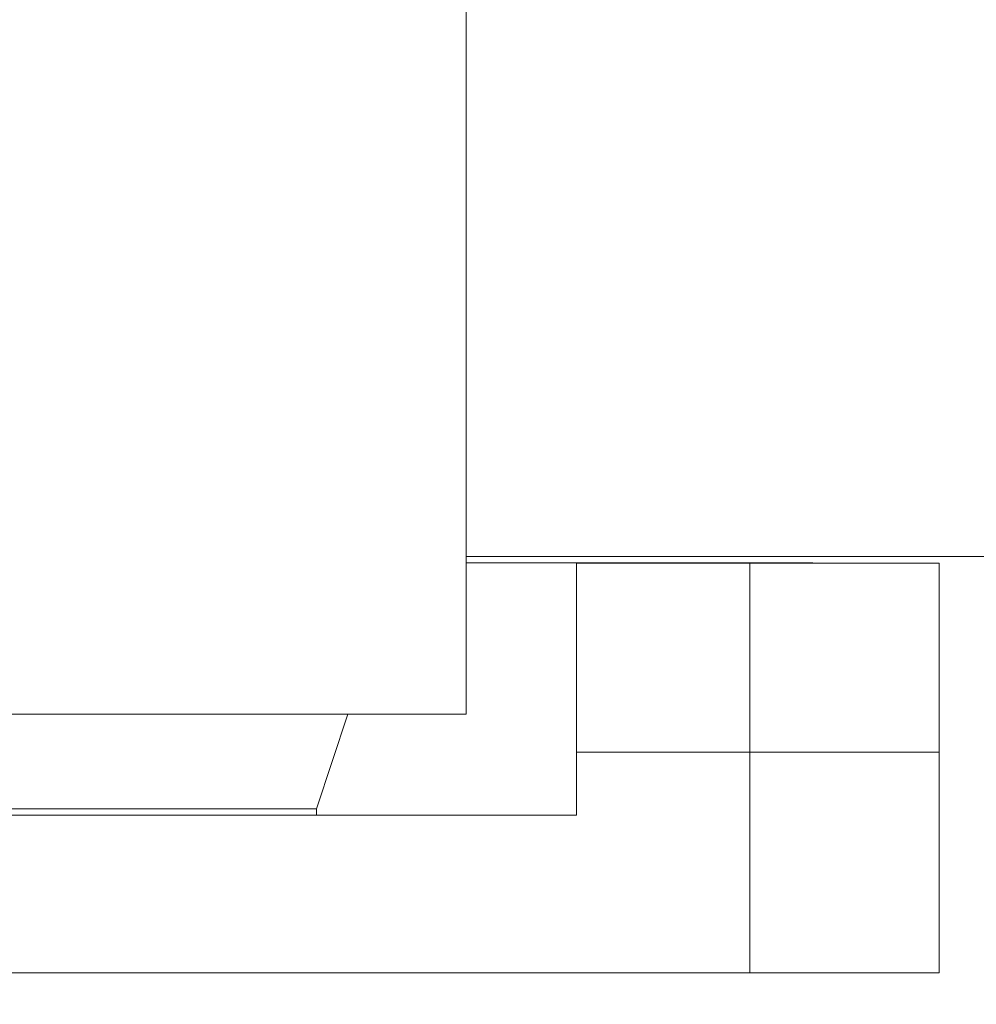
# Model space of a CAD drawing. Header units: inches. Extents: x 0.54 to 10.46, y 0.74 to 7.76.
# Tile 20 of 52: x 4.49 to 5.02, y 4.63 to 5.17. Entities that reach past the tile are written whole.
import ezdxf

# ---------------------------------------------------------------- set-up
doc = ezdxf.new("R2010")
doc.units = ezdxf.units.IN
doc.header["$MEASUREMENT"] = 0
doc.layers.add('BG', color=7, linetype='Continuous')
doc.layers.add('MCG-INT-4FT', color=7, linetype='Continuous')

# ---------------------------------------------------------------- blocks, each defined once
blk = doc.blocks.new('block 2')
at = {"layer": 'BG', "true_color": 0xffffff}
h = blk.add_hatch(color=7, dxfattribs=at)
h.dxf.hatch_style = 2
edge = h.paths.add_edge_path()
edge.add_spline(control_points=[(10.29599, 0.90612), (10.29599, 0.90612), (0.87112, 0.90612), (0.87112, 0.90612), (0.87016, 0.90612), (0.86938, 0.90689), (0.86938, 0.90785), (0.86938, 0.90785), (0.86938, 7.59215), (0.86938, 7.59215), (0.86938, 7.59311), (0.87016, 7.59389), (0.87112, 7.59389), (0.87112, 7.59389), (10.29599, 7.59389), (10.29599, 7.59389), (10.29696, 7.59389), (10.29773, 7.59311), (10.29773, 7.59215), (10.29773, 7.59215), (10.29773, 0.90785), (10.29773, 0.90785), (10.29773, 0.90689), (10.29696, 0.90612), (10.29599, 0.90612)], knot_values=[0, 0, 0, 0, 1, 1, 1, 2, 2, 2, 3, 3, 3, 4, 4, 4, 5, 5, 5, 6, 6, 6, 7, 7, 7, 8, 8, 8, 8], degree=3, periodic=1)
h.paths.add_polyline_path([(0.87286, 0.90959), (10.29426, 0.90959), (10.29426, 7.59042), (0.87286, 7.59042)])
at = {"layer": 'BG', "lineweight": 0}
blk.add_open_spline([(10.29599, 0.90612), (10.29599, 0.90612), (0.87112, 0.90612), (0.87112, 0.90612), (0.87016, 0.90612), (0.86938, 0.90689), (0.86938, 0.90785), (0.86938, 0.90785), (0.86938, 7.59215), (0.86938, 7.59215), (0.86938, 7.59311), (0.87016, 7.59389), (0.87112, 7.59389), (0.87112, 7.59389), (10.29599, 7.59389), (10.29599, 7.59389), (10.29696, 7.59389), (10.29773, 7.59311), (10.29773, 7.59215), (10.29773, 7.59215), (10.29773, 0.90785), (10.29773, 0.90785), (10.29773, 0.90689), (10.29696, 0.90612), (10.29599, 0.90612)], degree=3, knots=[0, 0, 0, 0, 1, 1, 1, 2, 2, 2, 3, 3, 3, 4, 4, 4, 5, 5, 5, 6, 6, 6, 7, 7, 7, 8, 8, 8, 8], dxfattribs=at)
blk = doc.blocks.new('block 62')
at = {"layer": 'BG', "true_color": 0xffffff}
h = blk.add_hatch(color=7, dxfattribs=at)
h.dxf.hatch_style = 2
edge = h.paths.add_edge_path()
edge.add_spline(control_points=[(10.46309, 0.739), (10.46309, 0.739), (0.53691, 0.739), (0.53691, 0.739), (0.53595, 0.739), (0.53517, 0.73978), (0.53517, 0.74074), (0.53517, 0.74074), (0.53517, 7.75926), (0.53517, 7.75926), (0.53517, 7.76022), (0.53595, 7.761), (0.53691, 7.761), (0.53691, 7.761), (10.46309, 7.761), (10.46309, 7.761), (10.46406, 7.761), (10.46483, 7.76022), (10.46483, 7.75926), (10.46483, 7.75926), (10.46483, 0.74074), (10.46483, 0.74074), (10.46483, 0.73978), (10.46406, 0.739), (10.46309, 0.739)], knot_values=[0, 0, 0, 0, 1, 1, 1, 2, 2, 2, 3, 3, 3, 4, 4, 4, 5, 5, 5, 6, 6, 6, 7, 7, 7, 8, 8, 8, 8], degree=3, periodic=1)
h.paths.add_polyline_path([(0.53864, 0.74248), (10.46136, 0.74248), (10.46136, 7.75752), (0.53864, 7.75752)])
at = {"layer": 'BG', "lineweight": 0}
blk.add_open_spline([(10.46309, 0.739), (10.46309, 0.739), (0.53691, 0.739), (0.53691, 0.739), (0.53595, 0.739), (0.53517, 0.73978), (0.53517, 0.74074), (0.53517, 0.74074), (0.53517, 7.75926), (0.53517, 7.75926), (0.53517, 7.76022), (0.53595, 7.761), (0.53691, 7.761), (0.53691, 7.761), (10.46309, 7.761), (10.46309, 7.761), (10.46406, 7.761), (10.46483, 7.76022), (10.46483, 7.75926), (10.46483, 7.75926), (10.46483, 0.74074), (10.46483, 0.74074), (10.46483, 0.73978), (10.46406, 0.739), (10.46309, 0.739)], degree=3, knots=[0, 0, 0, 0, 1, 1, 1, 2, 2, 2, 3, 3, 3, 4, 4, 4, 5, 5, 5, 6, 6, 6, 7, 7, 7, 8, 8, 8, 8], dxfattribs=at)
blk = doc.blocks.new('block 477')
at = {"layer": 'MCG-INT-4FT', "color": 7, "lineweight": 5, "true_color": 0xffffff}
blk.add_lwpolyline([(4.73831, 4.87383), (6.00197, 4.87383)], dxfattribs=at)
blk = doc.blocks.new('block 479')
at = {"layer": 'MCG-INT-4FT', "color": 7, "lineweight": 5, "true_color": 0xffffff}
blk.add_lwpolyline([(4.79952, 4.76539), (4.89572, 4.76539)], dxfattribs=at)
blk = doc.blocks.new('block 480')
at = {"layer": 'MCG-INT-4FT', "color": 7, "lineweight": 5, "true_color": 0xffffff}
blk.add_lwpolyline([(4.79952, 4.87025), (4.79952, 4.76539)], dxfattribs=at)
blk = doc.blocks.new('block 481')
at = {"layer": 'MCG-INT-4FT', "color": 7, "lineweight": 5, "true_color": 0xffffff}
blk.add_lwpolyline([(4.89572, 4.87025), (4.79952, 4.87025)], dxfattribs=at)
blk = doc.blocks.new('block 482')
at = {"layer": 'MCG-INT-4FT', "color": 7, "lineweight": 5, "true_color": 0xffffff}
blk.add_lwpolyline([(4.89572, 4.87025), (4.89572, 4.76539)], dxfattribs=at)
blk = doc.blocks.new('block 483')
at = {"layer": 'MCG-INT-4FT', "color": 7, "lineweight": 5, "true_color": 0xffffff}
blk.add_lwpolyline([(4.89572, 4.76539), (5.00066, 4.76539)], dxfattribs=at)
blk = doc.blocks.new('block 484')
at = {"layer": 'MCG-INT-4FT', "color": 7, "lineweight": 5, "true_color": 0xffffff}
blk.add_lwpolyline([(5.00066, 4.87025), (4.89572, 4.87025)], dxfattribs=at)
blk = doc.blocks.new('block 485')
at = {"layer": 'MCG-INT-4FT', "color": 7, "lineweight": 5, "true_color": 0xffffff}
blk.add_lwpolyline([(5.00066, 4.76539), (5.00066, 4.87025)], dxfattribs=at)
blk = doc.blocks.new('block 556')
at = {"layer": 'MCG-INT-4FT', "color": 7, "lineweight": 5, "true_color": 0xffffff}
blk.add_lwpolyline([(4.73831, 4.87034), (4.73831, 5.17991)], dxfattribs=at)
blk = doc.blocks.new('block 733')
at = {"layer": 'MCG-INT-4FT', "color": 7, "lineweight": 5, "true_color": 0xffffff}
blk.add_lwpolyline([(5.00066, 4.64296), (5.00066, 4.76539)], dxfattribs=at)
blk = doc.blocks.new('block 734')
at = {"layer": 'MCG-INT-4FT', "color": 7, "lineweight": 5, "true_color": 0xffffff}
blk.add_lwpolyline([(4.89572, 4.64296), (5.00066, 4.64296)], dxfattribs=at)
blk = doc.blocks.new('block 735')
at = {"layer": 'MCG-INT-4FT', "color": 7, "lineweight": 5, "true_color": 0xffffff}
blk.add_lwpolyline([(4.89572, 4.76539), (4.89572, 4.64296)], dxfattribs=at)
blk = doc.blocks.new('block 738')
at = {"layer": 'MCG-INT-4FT', "color": 7, "lineweight": 5, "true_color": 0xffffff}
blk.add_lwpolyline([(3.5752, 4.73041), (4.79952, 4.73041)], dxfattribs=at)
blk = doc.blocks.new('block 739')
at = {"layer": 'MCG-INT-4FT', "color": 7, "lineweight": 5, "true_color": 0xffffff}
blk.add_lwpolyline([(3.47901, 4.64296), (4.89572, 4.64296)], dxfattribs=at)
blk = doc.blocks.new('block 740')
at = {"layer": 'MCG-INT-4FT', "color": 7, "lineweight": 5, "true_color": 0xffffff}
blk.add_lwpolyline([(4.79952, 4.76539), (4.79952, 4.73041)], dxfattribs=at)
blk = doc.blocks.new('block 743')
at = {"layer": 'MCG-INT-4FT', "color": 7, "lineweight": 5, "true_color": 0xffffff}
blk.add_lwpolyline([(4.65523, 4.73041), (4.65523, 4.73391)], dxfattribs=at)
blk = doc.blocks.new('block 744')
at = {"layer": 'MCG-INT-4FT', "color": 7, "lineweight": 5, "true_color": 0xffffff}
blk.add_lwpolyline([(4.65523, 4.73391), (4.67272, 4.78638)], dxfattribs=at)
blk = doc.blocks.new('block 745')
at = {"layer": 'MCG-INT-4FT', "color": 7, "lineweight": 5, "true_color": 0xffffff}
blk.add_lwpolyline([(4.73831, 4.78638), (4.67272, 4.78638)], dxfattribs=at)
blk = doc.blocks.new('block 746')
at = {"layer": 'MCG-INT-4FT', "color": 7, "lineweight": 5, "true_color": 0xffffff}
blk.add_lwpolyline([(4.73831, 4.87034), (4.73831, 4.78638)], dxfattribs=at)
blk = doc.blocks.new('block 747')
at = {"layer": 'MCG-INT-4FT', "color": 7, "lineweight": 5, "true_color": 0xffffff}
blk.add_lwpolyline([(4.9307, 4.87034), (4.73831, 4.87034)], dxfattribs=at)
blk = doc.blocks.new('block 748')
at = {"layer": 'MCG-INT-4FT', "color": 7, "lineweight": 5, "true_color": 0xffffff}
blk.add_lwpolyline([(4.9307, 4.87034), (4.9307, 4.87025)], dxfattribs=at)
blk = doc.blocks.new('block 756')
at = {"layer": 'MCG-INT-4FT', "color": 7, "lineweight": 5, "true_color": 0xffffff}
blk.add_lwpolyline([(4.65523, 4.73391), (3.7195, 4.73391)], dxfattribs=at)
blk = doc.blocks.new('block 758')
at = {"layer": 'MCG-INT-4FT', "color": 7, "lineweight": 5, "true_color": 0xffffff}
blk.add_lwpolyline([(4.67272, 4.78638), (4.3885, 4.78638)], dxfattribs=at)
blk = doc.blocks.new('block 2049')
at = {"layer": 'MCG-INT-4FT', "color": 7, "lineweight": 5, "true_color": 0xffffff}
blk.add_lwpolyline([(5.00066, 4.64296), (5.00066, 4.64296)], dxfattribs=at)

msp = doc.modelspace()

# ---------------------------------------------------------------- block references
at = {"layer": 'BG'}
for name in ['block 62', 'block 2']:
    msp.add_blockref(name, (0, 0), dxfattribs=at)
at = {"layer": 'MCG-INT-4FT'}
for name in ['block 556', 'block 477', 'block 746', 'block 747', 'block 480', 'block 481', 'block 482', 'block 484', 'block 748', 'block 485', 'block 758', 'block 744', 'block 745', 'block 479', 'block 740', 'block 483', 'block 735', 'block 733', 'block 738', 'block 756', 'block 743', 'block 739', 'block 734', 'block 2049']:
    msp.add_blockref(name, (0, 0), dxfattribs=at)

doc.saveas('drawing.dxf')
